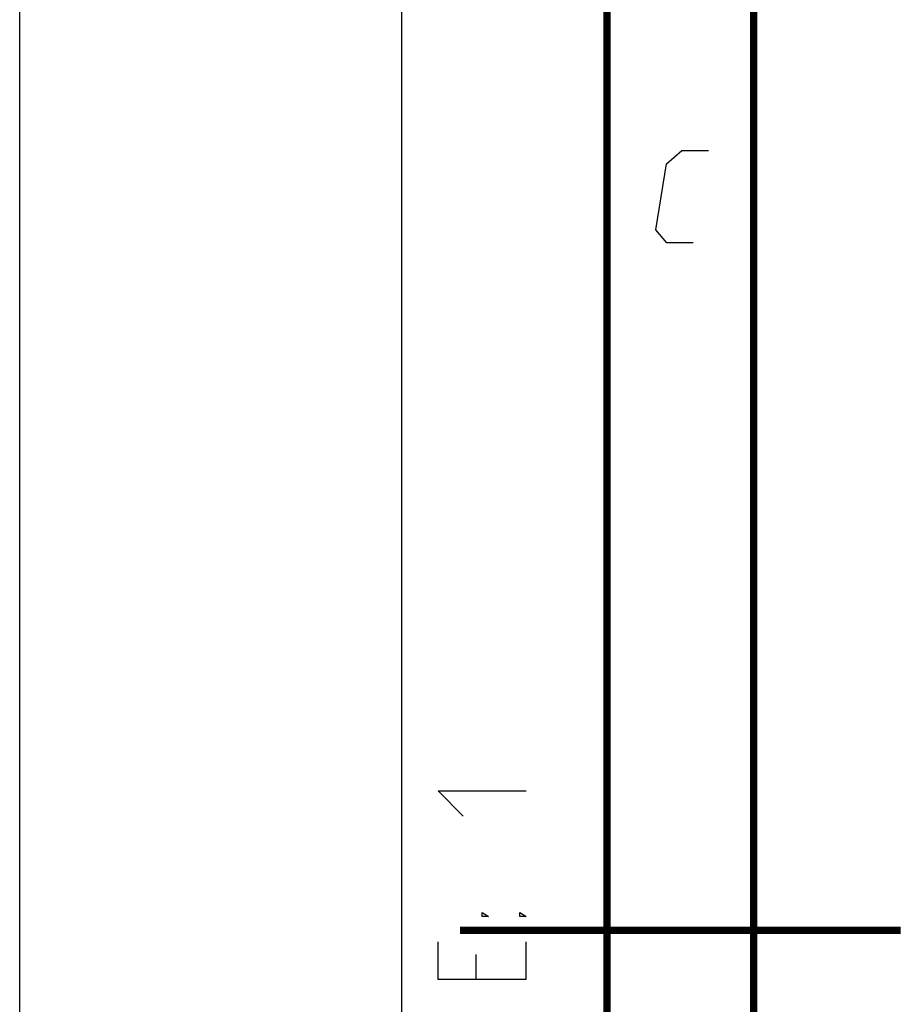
# Model space of a CAD drawing. Header units: millimetres. Extents: x 0 to 420, y 0 to 297.
# Tile 18 of 56: x 0 to 30, y 146 to 180. Entities that reach past the tile are written whole.
import ezdxf

# ---------------------------------------------------------------- set-up
doc = ezdxf.new("R2010")
doc.units = ezdxf.units.MM
doc.header["$LTSCALE"] = 23.1
doc.layers.get('0').update_dxf_attribs({"linetype": 'CONTINUOUS'})

msp = doc.modelspace()

# ---------------------------------------------------------------- linework, layer by layer
at = {"color": 7, "linetype": 'Continuous'}
msp.add_line((0, 0), (0, 297), dxfattribs=at)
at = {"color": 2, "linetype": 'Continuous'}
for p, q in [((13, 292), (13, 5)), ((20, 292), (20, 5)), ((17.25, 146.82142), (17.25, 148.10715)), ((15.53571, 147.67857), (15.53571, 146.82142))]:
    msp.add_line(p, q, dxfattribs=at)
at = {"color": 7, "linetype": 'Continuous', "const_width": 0.25}
for points in [[(20, 292), (20, 5)], [(25, 10), (25, 287)], [(29.99997, 148.5), (14.99997, 148.5)]]:
    msp.add_lwpolyline(points, dxfattribs=at)
at = {"color": 2, "linetype": 'Continuous'}
for points in [[(22.93938, 171.9249), (22.03938, 171.9249), (21.66285, 172.3749), (22.03022, 174.6249), (22.55369, 175.0749), (23.45369, 175.0749)], [(15.10714, 152.39286), (14.25, 153.24999), (17.25, 153.24999)], [(15.96429, 148.96428), (15.75, 148.96428), (15.75, 149.10715), (15.96429, 148.96428)], [(17.25, 148.96428), (17.03571, 148.96428), (17.03571, 149.10715), (17.25, 148.96428)], [(17.25, 146.82142), (14.25, 146.82142), (14.25, 148.10715)]]:
    msp.add_lwpolyline(points, dxfattribs=at)

doc.saveas('drawing.dxf')
